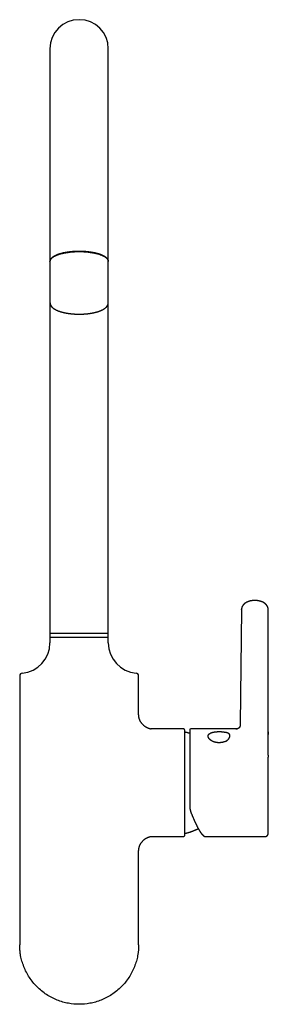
# Model space of a CAD drawing. Header units: millimetres. Extents: x 8 to 991, y 12 to 946.
# Tile 3 of 8: x 386 to 483, y 562 to 946. Entities that reach past the tile are written whole.
import ezdxf

# ---------------------------------------------------------------- set-up
doc = ezdxf.new("R2010")
doc.units = ezdxf.units.MM

msp = doc.modelspace()

# ---------------------------------------------------------------- linework, layer by layer
at = {"color": 7, "linetype": 'Continuous', "lineweight": 30}
for p, q in [((397.82, 934.73), (397.82, 866.24)), ((420.62, 866.24), (420.62, 934.73)), ((397.82, 866.24), (397.82, 851.7)), ((420.62, 851.7), (420.62, 866.24)), ((397.82, 851.78), (397.82, 835.73)), ((420.62, 835.73), (420.62, 851.78)), ((397.82, 835.73), (397.82, 830.64)), ((420.62, 830.64), (420.62, 835.73)), ((397.82, 830.64), (397.82, 705.03)), ((420.62, 705.03), (420.62, 830.64)), ((472.66, 715.78), (472.19, 671.19)), ((472.66, 715.78), (472.66, 715.81)), ((483.13, 671.19), (483.1, 715.76)), ((397.82, 706.48), (397.82, 702.83)), ((397.82, 705.03), (420.62, 705.03)), ((420.62, 702.83), (420.62, 706.48)), ((385.97, 690.01), (385.97, 584.97)), ((432.47, 675.23), (432.47, 690.01)), ((432.47, 675.23), (432.47, 675.22)), ((433.71, 671.38), (433.69, 671.4)), ((437.49, 669.27), (437.38, 669.28)), ((450.12, 669.22), (438.47, 669.22)), ((438.47, 669.22), (438.47, 669.22)), ((450.42, 668.92), (450.42, 627.52)), ((471.04, 669.22), (452.82, 669.22)), ((483.13, 667.72), (483.13, 667.07)), ((483.13, 658.97), (483.13, 658.26)), ((437.35, 627.17), (437.37, 627.17)), ((438.47, 627.22), (450.12, 627.22)), ((458.64, 627.23), (458.63, 627.23)), ((458.64, 627.22), (481.63, 627.22)), ((481.63, 627.23), (481.63, 627.23)), ((433.69, 625.05), (433.72, 625.09)), ((432.47, 621.22), (432.47, 621.23)), ((432.47, 584.97), (432.47, 621.22))]:
    msp.add_line(p, q, dxfattribs=at)
at = {"color": 7, "linetype": 'Continuous', "lineweight": 30, "flags": 128}
for points in [[(420.62, 851.78), (420.62, 851.88), (420.6, 851.98), (420.59, 852.08), (420.56, 852.18), (420.52, 852.29), (420.48, 852.39), (420.43, 852.49), (420.37, 852.59), (420.31, 852.69), (420.23, 852.79), (420.15, 852.88), (420.06, 852.98), (419.97, 853.08), (419.86, 853.17), (419.75, 853.27), (419.63, 853.36), (419.51, 853.45), (419.38, 853.55), (419.24, 853.64), (419.09, 853.73), (418.94, 853.81), (418.78, 853.9), (418.62, 853.98), (418.44, 854.07), (418.26, 854.15), (418.08, 854.23), (417.89, 854.31), (417.69, 854.39), (417.49, 854.46), (417.28, 854.53), (417.07, 854.6), (416.85, 854.67), (416.62, 854.74), (416.39, 854.81), (416.16, 854.87), (415.92, 854.93), (415.68, 854.99), (415.43, 855.05), (415.18, 855.1), (414.92, 855.15), (414.66, 855.2), (414.4, 855.25), (414.13, 855.3), (413.86, 855.34), (413.58, 855.38), (413.31, 855.42), (413.03, 855.45), (412.74, 855.48), (412.46, 855.51), (412.17, 855.54), (411.88, 855.57), (411.59, 855.59), (411.3, 855.61), (411, 855.63), (410.71, 855.64), (410.41, 855.65), (410.11, 855.66), (409.82, 855.67), (409.52, 855.67), (409.22, 855.68), (408.92, 855.67), (408.62, 855.67), (408.33, 855.66), (408.03, 855.65), (407.73, 855.64), (407.44, 855.63), (407.14, 855.61), (406.85, 855.59), (406.56, 855.57), (406.27, 855.54), (405.98, 855.51), (405.7, 855.48), (405.41, 855.45), (405.13, 855.42), (404.86, 855.38), (404.58, 855.34), (404.31, 855.3), (404.04, 855.25), (403.78, 855.2), (403.52, 855.15), (403.26, 855.1), (403.01, 855.05), (402.76, 854.99), (402.52, 854.93), (402.28, 854.87), (402.05, 854.81), (401.82, 854.74), (401.59, 854.67), (401.37, 854.6), (401.16, 854.53), (400.95, 854.46), (400.75, 854.39), (400.55, 854.31), (400.36, 854.23), (400.18, 854.15), (400, 854.07), (399.83, 853.98), (399.66, 853.9), (399.5, 853.81), (399.35, 853.73), (399.2, 853.64), (399.06, 853.55), (398.93, 853.45), (398.81, 853.36), (398.69, 853.27), (398.58, 853.17), (398.47, 853.08), (398.38, 852.98), (398.29, 852.88), (398.21, 852.79), (398.14, 852.69), (398.07, 852.59), (398.01, 852.49), (397.96, 852.39), (397.92, 852.29), (397.88, 852.18), (397.86, 852.08), (397.84, 851.98), (397.82, 851.88), (397.82, 851.78)], [(397.82, 851.7), (397.82, 851.8), (397.84, 851.9), (397.86, 852.01), (397.88, 852.11), (397.92, 852.21), (397.96, 852.31), (398.01, 852.41), (398.07, 852.51), (398.14, 852.61), (398.21, 852.71), (398.29, 852.81), (398.38, 852.9), (398.47, 853), (398.58, 853.1), (398.69, 853.19), (398.81, 853.29), (398.93, 853.38), (399.06, 853.47), (399.2, 853.56), (399.35, 853.65), (399.5, 853.74), (399.66, 853.82), (399.83, 853.91), (400, 853.99), (400.18, 854.07), (400.36, 854.15), (400.55, 854.23), (400.75, 854.31), (400.95, 854.38), (401.16, 854.46), (401.37, 854.53), (401.59, 854.6), (401.82, 854.66), (402.05, 854.73), (402.28, 854.79), (402.52, 854.85), (402.76, 854.91), (403.01, 854.97), (403.26, 855.02), (403.52, 855.08), (403.78, 855.13), (404.04, 855.17), (404.31, 855.22), (404.58, 855.26), (404.86, 855.3), (405.13, 855.34), (405.41, 855.38), (405.7, 855.41), (405.98, 855.44), (406.27, 855.47), (406.56, 855.49), (406.85, 855.51), (407.14, 855.53), (407.44, 855.55), (407.73, 855.57), (408.03, 855.58), (408.33, 855.59), (408.62, 855.59), (408.92, 855.6), (409.22, 855.6)], [(409.22, 855.6), (409.52, 855.6), (409.82, 855.59), (410.11, 855.59), (410.41, 855.58), (410.71, 855.57), (411, 855.55), (411.3, 855.53), (411.59, 855.51), (411.88, 855.49), (412.17, 855.47), (412.46, 855.44), (412.74, 855.41), (413.03, 855.38), (413.31, 855.34), (413.58, 855.3), (413.86, 855.26), (414.13, 855.22), (414.4, 855.17), (414.66, 855.13), (414.92, 855.08), (415.18, 855.02), (415.43, 854.97), (415.68, 854.91), (415.92, 854.85), (416.16, 854.79), (416.39, 854.73), (416.62, 854.66), (416.85, 854.6), (417.07, 854.53), (417.28, 854.46), (417.49, 854.38), (417.69, 854.31), (417.89, 854.23), (418.08, 854.15), (418.26, 854.07), (418.44, 853.99), (418.62, 853.91), (418.78, 853.82), (418.94, 853.74), (419.09, 853.65), (419.24, 853.56), (419.38, 853.47), (419.51, 853.38), (419.63, 853.29), (419.75, 853.19), (419.86, 853.1), (419.97, 853), (420.06, 852.9), (420.15, 852.81), (420.23, 852.71), (420.31, 852.61), (420.37, 852.51), (420.43, 852.41), (420.48, 852.31), (420.52, 852.21), (420.56, 852.11), (420.59, 852.01), (420.6, 851.9), (420.62, 851.8), (420.62, 851.7)]]:
    msp.add_lwpolyline(points, dxfattribs=at)
at = {"color": 7, "linetype": 'Continuous', "lineweight": 30}
for centre, radius, start, end in [((409.22, 934.73), 11.4, 0, 180), ((385.97, 702.83), 11.85, 274.4633, 360), ((432.47, 702.83), 11.85, 180, 265.5367), ((386.97, 690.01), 1, 94.4633, 180), ((431.47, 690.01), 1, 0, 85.5367), ((450.12, 668.92), 0.3, 0, 90), ((452.82, 668.83), 0.4, 90, 180), ((450.62, 667.77), 0.2, 77.8752, 174.177), ((450.12, 627.52), 0.3, 270, 0), ((450.62, 628.67), 0.2, 185.6045, 282.1248)]:
    msp.add_arc(centre, radius, start, end, dxfattribs=at)
for points, knots in [([(397.82, 835.73), (397.82, 835.7), (397.82, 835.65), (397.83, 835.56), (397.84, 835.46), (397.85, 835.36), (397.87, 835.26), (397.89, 835.17), (397.92, 835.07), (397.95, 834.97), (397.99, 834.88), (398.03, 834.78), (398.07, 834.69), (398.12, 834.59), (398.17, 834.5), (398.23, 834.41), (398.29, 834.31), (398.36, 834.22), (398.43, 834.13), (398.51, 834.04), (398.59, 833.95), (398.68, 833.86), (398.77, 833.77), (398.87, 833.68), (398.97, 833.6), (399.08, 833.51), (399.19, 833.43), (399.3, 833.34), (399.42, 833.26), (399.54, 833.18), (399.67, 833.11), (399.8, 833.03), (399.93, 832.96), (400.07, 832.88), (400.21, 832.81), (400.35, 832.74), (400.5, 832.67), (400.65, 832.61), (400.8, 832.54), (400.96, 832.48), (401.12, 832.42), (401.28, 832.36), (401.44, 832.3), (401.61, 832.24), (401.78, 832.19), (401.95, 832.13), (402.12, 832.08), (402.3, 832.03), (402.48, 831.98), (402.66, 831.93), (402.84, 831.88), (403.03, 831.84), (403.22, 831.79), (403.41, 831.75), (403.6, 831.71), (403.79, 831.67), (403.99, 831.63), (404.19, 831.6), (404.39, 831.56), (404.59, 831.53), (404.79, 831.5), (405, 831.46), (405.2, 831.44), (405.41, 831.41), (405.62, 831.38), (405.83, 831.36), (406.04, 831.33), (406.25, 831.31), (406.47, 831.29), (406.68, 831.27), (406.9, 831.26), (407.12, 831.24), (407.33, 831.23), (407.55, 831.21), (407.77, 831.2), (407.99, 831.19), (408.21, 831.19), (408.43, 831.18), (408.65, 831.17), (408.87, 831.17), (409.09, 831.17), (409.31, 831.17), (409.54, 831.17), (409.76, 831.17), (409.98, 831.18), (410.2, 831.18), (410.42, 831.19), (410.64, 831.2), (410.86, 831.21), (411.07, 831.22), (411.29, 831.24), (411.51, 831.25), (411.72, 831.27), (411.94, 831.29), (412.15, 831.31), (412.37, 831.33), (412.58, 831.35), (412.79, 831.38), (413, 831.4), (413.21, 831.43), (413.41, 831.46), (413.62, 831.49), (413.82, 831.52), (414.02, 831.56), (414.22, 831.59), (414.42, 831.63), (414.62, 831.67), (414.81, 831.7), (415, 831.75), (415.19, 831.79), (415.38, 831.83), (415.57, 831.88), (415.75, 831.92), (415.93, 831.97), (416.11, 832.02), (416.29, 832.07), (416.46, 832.12), (416.63, 832.18), (416.8, 832.23), (416.97, 832.29), (417.13, 832.35), (417.29, 832.41), (417.45, 832.47), (417.61, 832.53), (417.76, 832.6), (417.91, 832.66), (418.06, 832.73), (418.2, 832.8), (418.34, 832.87), (418.48, 832.94), (418.61, 833.01), (418.74, 833.09), (418.87, 833.17), (418.99, 833.25), (419.11, 833.33), (419.23, 833.41), (419.34, 833.5), (419.45, 833.58), (419.56, 833.67), (419.66, 833.76), (419.75, 833.85), (419.84, 833.94), (419.93, 834.04), (420.01, 834.13), (420.08, 834.22), (420.15, 834.32), (420.22, 834.42), (420.28, 834.51), (420.33, 834.61), (420.38, 834.71), (420.43, 834.81), (420.47, 834.91), (420.5, 835.01), (420.53, 835.1), (420.56, 835.2), (420.58, 835.3), (420.6, 835.4), (420.61, 835.5), (420.62, 835.6), (420.62, 835.68), (420.62, 835.72), (420.62, 835.73)], [0, 0, 0, 0, 0.0036795, 0.0088584, 0.0140403, 0.0192339, 0.024448, 0.0296914, 0.0349728, 0.0403009, 0.0456842, 0.0511312, 0.05665, 0.0622482, 0.0679328, 0.0737101, 0.0795849, 0.0855608, 0.0916395, 0.0978204, 0.104101, 0.1104762, 0.1169388, 0.1234796, 0.130088, 0.1367523, 0.1434611, 0.1502029, 0.1569674, 0.1637452, 0.1705286, 0.1773095, 0.184083, 0.1908456, 0.1975947, 0.2043287, 0.2110463, 0.2177471, 0.2244308, 0.2310974, 0.2377474, 0.2443811, 0.2509991, 0.2576021, 0.2641906, 0.2707655, 0.2773274, 0.2838769, 0.2904149, 0.2969418, 0.3034585, 0.3099653, 0.3164631, 0.3229522, 0.3294332, 0.3359067, 0.3423731, 0.3488328, 0.3552863, 0.361734, 0.3681763, 0.3746134, 0.3810459, 0.387474, 0.3938979, 0.4003181, 0.4067348, 0.4131483, 0.4195588, 0.4259667, 0.432372, 0.4387751, 0.4451762, 0.4515756, 0.4579733, 0.4643697, 0.470765, 0.4771592, 0.4835528, 0.4899457, 0.4963383, 0.5027306, 0.509123, 0.5155155, 0.5219084, 0.5283017, 0.5346957, 0.5410907, 0.5474867, 0.553884, 0.5602828, 0.5666833, 0.5730858, 0.5794904, 0.5858974, 0.5923069, 0.5987194, 0.6051349, 0.6115538, 0.6179764, 0.6244029, 0.6308337, 0.637269, 0.6437093, 0.6501548, 0.6566059, 0.663063, 0.6695266, 0.675997, 0.6824747, 0.6889603, 0.6954541, 0.7019568, 0.7084689, 0.7149911, 0.7215238, 0.7280679, 0.7346239, 0.7411926, 0.7477746, 0.7543708, 0.7609818, 0.7676083, 0.7742511, 0.7809108, 0.7875878, 0.7942826, 0.8009954, 0.8077261, 0.8144744, 0.8212392, 0.8280192, 0.834812, 0.8416144, 0.8484221, 0.8552275, 0.8620226, 0.8687983, 0.875544, 0.8822478, 0.8888974, 0.8954802, 0.9019843, 0.9083993, 0.9147167, 0.9209306, 0.9270377, 0.9330374, 0.9389313, 0.9447232, 0.9504188, 0.9560246, 0.9615483, 0.9669983, 0.9723832, 0.9777119, 0.9829934, 0.9882367, 0.9934507, 0.9986444, 1, 1, 1, 1]), ([(483.11, 715.76), (483.11, 715.78), (483.11, 715.82), (483.1, 715.86), (483.1, 715.9), (483.1, 715.92), (483.1, 715.95), (483.1, 716), (483.09, 716.08), (483.07, 716.19), (483.05, 716.29), (483.03, 716.4), (483, 716.52), (482.97, 716.62), (482.94, 716.71), (482.91, 716.79), (482.88, 716.87), (482.85, 716.94), (482.82, 717), (482.79, 717.06), (482.76, 717.11), (482.73, 717.16), (482.7, 717.21), (482.68, 717.26), (482.65, 717.3), (482.63, 717.34), (482.6, 717.37), (482.58, 717.41), (482.55, 717.45), (482.52, 717.49), (482.5, 717.52), (482.48, 717.55), (482.45, 717.58), (482.43, 717.61), (482.4, 717.65), (482.37, 717.68), (482.35, 717.71), (482.33, 717.73), (482.31, 717.76), (482.28, 717.79), (482.24, 717.83), (482.21, 717.86), (482.18, 717.9), (482.14, 717.93), (482.11, 717.96), (482.07, 718), (482.03, 718.04), (481.99, 718.07), (481.95, 718.1), (481.93, 718.12), (481.91, 718.14), (481.88, 718.16), (481.86, 718.18), (481.83, 718.2), (481.8, 718.22), (481.77, 718.25), (481.74, 718.27), (481.72, 718.29), (481.69, 718.31), (481.66, 718.33), (481.61, 718.37), (481.55, 718.4), (481.5, 718.44), (481.45, 718.47), (481.4, 718.5), (481.34, 718.54), (481.28, 718.57), (481.21, 718.61), (481.15, 718.64), (481.08, 718.68), (481.01, 718.71), (480.93, 718.75), (480.86, 718.79), (480.78, 718.82), (480.72, 718.84), (480.66, 718.87), (480.61, 718.89), (480.54, 718.91), (480.47, 718.94), (480.39, 718.97), (480.31, 719), (480.23, 719.02), (480.16, 719.04), (480.08, 719.07), (479.99, 719.09), (479.9, 719.12), (479.8, 719.14), (479.68, 719.17), (479.55, 719.2), (479.4, 719.23), (479.27, 719.25), (479.15, 719.27), (479.06, 719.29), (478.97, 719.3), (478.87, 719.31), (478.77, 719.33), (478.68, 719.33), (478.6, 719.34), (478.55, 719.35), (478.5, 719.35), (478.46, 719.35), (478.43, 719.36), (478.4, 719.36), (478.37, 719.36), (478.33, 719.36), (478.27, 719.36), (478.19, 719.37), (478.1, 719.37), (477.99, 719.37), (477.88, 719.37), (477.77, 719.37), (477.66, 719.37), (477.56, 719.37), (477.48, 719.36), (477.41, 719.36), (477.35, 719.36), (477.29, 719.35), (477.22, 719.35), (477.14, 719.34), (477.05, 719.33), (476.95, 719.32), (476.84, 719.31), (476.72, 719.29), (476.6, 719.27), (476.49, 719.25), (476.39, 719.24), (476.3, 719.22), (476.22, 719.2), (476.15, 719.19), (476.08, 719.17), (476.02, 719.16), (475.97, 719.15), (475.93, 719.14), (475.88, 719.12), (475.83, 719.11), (475.76, 719.09), (475.69, 719.07), (475.61, 719.05), (475.54, 719.03), (475.45, 719), (475.36, 718.97), (475.26, 718.93), (475.16, 718.89), (475.07, 718.86), (474.99, 718.82), (474.91, 718.79), (474.82, 718.75), (474.74, 718.71), (474.65, 718.67), (474.57, 718.62), (474.49, 718.58), (474.42, 718.54), (474.36, 718.5), (474.33, 718.48), (474.29, 718.46), (474.25, 718.43), (474.22, 718.41), (474.19, 718.4), (474.17, 718.38), (474.15, 718.36), (474.11, 718.34), (474.08, 718.31), (474.04, 718.29), (474.01, 718.27), (473.99, 718.25), (473.96, 718.23), (473.92, 718.2), (473.88, 718.16), (473.83, 718.12), (473.79, 718.09), (473.74, 718.05), (473.7, 718.01), (473.67, 717.98), (473.63, 717.94), (473.59, 717.9), (473.55, 717.86), (473.51, 717.82), (473.48, 717.79), (473.45, 717.76), (473.41, 717.71), (473.38, 717.67), (473.35, 717.64), (473.32, 717.6), (473.28, 717.56), (473.25, 717.51), (473.22, 717.47), (473.18, 717.42), (473.15, 717.37), (473.12, 717.32), (473.08, 717.26), (473.04, 717.2), (473.01, 717.14), (472.98, 717.09), (472.96, 717.04), (472.93, 716.98), (472.9, 716.92), (472.87, 716.85), (472.85, 716.79), (472.83, 716.74), (472.81, 716.67), (472.78, 716.6), (472.76, 716.51), (472.73, 716.43), (472.71, 716.34), (472.69, 716.24), (472.68, 716.14), (472.67, 716.06), (472.66, 716), (472.66, 715.97), (472.66, 715.95), (472.66, 715.91), (472.66, 715.86), (472.65, 715.82), (472.65, 715.8)], [0, 0, 0, 0, 0.00432, 0.007646, 0.009972, 0.011767, 0.013597, 0.015463, 0.023942, 0.031082, 0.038428, 0.047266, 0.056003, 0.064432, 0.070304, 0.076876, 0.083324, 0.088952, 0.094093, 0.099211, 0.102973, 0.107371, 0.111874, 0.115992, 0.11938, 0.12265, 0.126215, 0.12941, 0.133005, 0.13672, 0.139725, 0.142272, 0.144852, 0.148051, 0.151649, 0.154907, 0.157586, 0.159977, 0.162244, 0.165148, 0.170041, 0.173817, 0.176763, 0.179797, 0.184004, 0.188648, 0.19193, 0.196196, 0.199652, 0.202144, 0.204071, 0.206131, 0.208342, 0.211093, 0.213786, 0.216943, 0.219915, 0.222169, 0.223971, 0.226291, 0.232418, 0.237301, 0.241492, 0.245635, 0.249861, 0.255089, 0.260676, 0.26634, 0.27131, 0.276345, 0.282062, 0.288823, 0.295123, 0.300635, 0.305371, 0.309687, 0.313774, 0.318373, 0.324, 0.330348, 0.336399, 0.342075, 0.347378, 0.352343, 0.359529, 0.366089, 0.372569, 0.380825, 0.390085, 0.400336, 0.411363, 0.417418, 0.423663, 0.430098, 0.436723, 0.443536, 0.450175, 0.454501, 0.458248, 0.461416, 0.464008, 0.466024, 0.467491, 0.469254, 0.471715, 0.475798, 0.480982, 0.487267, 0.494436, 0.50124, 0.509528, 0.51679, 0.523025, 0.528278, 0.532876, 0.536881, 0.540584, 0.545034, 0.550246, 0.556223, 0.562968, 0.570485, 0.578569, 0.58646, 0.594085, 0.601445, 0.607041, 0.612471, 0.617737, 0.622756, 0.62697, 0.63, 0.63258, 0.635838, 0.639881, 0.644713, 0.650202, 0.655741, 0.661032, 0.666075, 0.67446, 0.68207, 0.68896, 0.695635, 0.702244, 0.708764, 0.714498, 0.722039, 0.728704, 0.735862, 0.742019, 0.7501, 0.753424, 0.756124, 0.759221, 0.762879, 0.765743, 0.76806, 0.769826, 0.771733, 0.775054, 0.778743, 0.781903, 0.784545, 0.78686, 0.788916, 0.792396, 0.797718, 0.801554, 0.805778, 0.810848, 0.814311, 0.817965, 0.821898, 0.826529, 0.830988, 0.834586, 0.837721, 0.841091, 0.845696, 0.84988, 0.853441, 0.8567, 0.860601, 0.865049, 0.869531, 0.873291, 0.87742, 0.88225, 0.888133, 0.893817, 0.898076, 0.9023, 0.906629, 0.911194, 0.91628, 0.921567, 0.926541, 0.930782, 0.934875, 0.941403, 0.948077, 0.954592, 0.96087, 0.967832, 0.975844, 0.983717, 0.985755, 0.987757, 0.989716, 0.991985, 0.995404, 1, 1, 1, 1]), ([(420.62, 706.47), (420.62, 706.47), (420.62, 706.47), (420.59, 706.47), (420.55, 706.47), (420.5, 706.47), (420.43, 706.47), (420.34, 706.47), (420.23, 706.47), (420.09, 706.47), (419.93, 706.47), (419.76, 706.47), (419.59, 706.47), (419.41, 706.47), (419.21, 706.47), (419, 706.47), (418.78, 706.47), (418.54, 706.47), (418.26, 706.47), (417.95, 706.47), (417.62, 706.47), (417.3, 706.47), (416.98, 706.47), (416.67, 706.47), (416.35, 706.47), (416.02, 706.47), (415.68, 706.47), (415.31, 706.47), (414.91, 706.47), (414.48, 706.47), (414.04, 706.47), (413.61, 706.47), (413.19, 706.47), (412.8, 706.47), (412.4, 706.47), (412, 706.47), (411.59, 706.47), (411.16, 706.47), (410.69, 706.47), (410.2, 706.47), (409.71, 706.47), (409.25, 706.47), (408.8, 706.47), (408.39, 706.47), (407.97, 706.47), (407.55, 706.47), (407.14, 706.47), (406.71, 706.47), (406.25, 706.47), (405.78, 706.47), (405.32, 706.47), (404.88, 706.47), (404.47, 706.47), (404.1, 706.47), (403.73, 706.47), (403.36, 706.47), (403.01, 706.47), (402.64, 706.47), (402.27, 706.47), (401.88, 706.47), (401.51, 706.47), (401.17, 706.47), (400.87, 706.47), (400.59, 706.47), (400.32, 706.47), (400.07, 706.47), (399.82, 706.47), (399.58, 706.47), (399.34, 706.47), (399.1, 706.47), (398.88, 706.47), (398.69, 706.47), (398.53, 706.47), (398.39, 706.47), (398.27, 706.47), (398.16, 706.47), (398.07, 706.47), (397.98, 706.47), (397.91, 706.47), (397.86, 706.47), (397.83, 706.47), (397.82, 706.47), (397.82, 706.47)], [0, 0, 0, 0, 0.011667, 0.023334, 0.035, 0.046667, 0.058334, 0.070001, 0.083751, 0.0975, 0.11125, 0.125, 0.136667, 0.148334, 0.16, 0.171667, 0.183334, 0.195001, 0.208751, 0.2225, 0.23625, 0.25, 0.261667, 0.273334, 0.285, 0.296667, 0.308334, 0.320001, 0.333751, 0.3475, 0.36125, 0.375, 0.386667, 0.398334, 0.41, 0.421667, 0.433334, 0.445001, 0.458751, 0.4725, 0.48625, 0.5, 0.511667, 0.523334, 0.535, 0.546667, 0.558334, 0.570001, 0.583751, 0.5975, 0.61125, 0.625, 0.636667, 0.648334, 0.66, 0.671667, 0.683334, 0.695001, 0.708751, 0.7225, 0.73625, 0.75, 0.761667, 0.773334, 0.785, 0.796667, 0.808334, 0.820001, 0.833751, 0.8475, 0.86125, 0.875, 0.886667, 0.898334, 0.91, 0.921667, 0.933334, 0.945001, 0.958751, 0.9725, 0.98625, 1, 1, 1, 1]), ([(433.71, 671.38), (433.67, 671.42), (433.58, 671.53), (433.45, 671.72), (433.3, 671.95), (433.17, 672.17), (433.05, 672.4), (432.94, 672.64), (432.84, 672.87), (432.75, 673.11), (432.68, 673.36), (432.61, 673.62), (432.56, 673.87), (432.52, 674.12), (432.5, 674.36), (432.48, 674.59), (432.47, 674.81), (432.47, 675.02), (432.47, 675.16), (432.47, 675.23)], [0, 0, 0, 0, 0.0392228, 0.1042627, 0.1687551, 0.2325746, 0.2956026, 0.3577279, 0.4188474, 0.4788649, 0.5446649, 0.6088537, 0.6713193, 0.7319518, 0.7906389, 0.8462702, 0.8997915, 0.9510769, 1, 1, 1, 1]), ([(433.71, 671.38), (433.73, 671.35), (433.82, 671.24), (433.98, 671.06), (434.18, 670.85), (434.4, 670.65), (434.62, 670.46), (434.86, 670.28), (435.1, 670.11), (435.35, 669.96), (435.61, 669.82), (435.86, 669.7), (436.11, 669.6), (436.37, 669.51), (436.62, 669.43), (436.87, 669.37), (437.12, 669.32), (437.29, 669.29), (437.38, 669.28), (437.38, 669.28)], [0, 0, 0, 0, 0.028906, 0.096711, 0.164651, 0.232555, 0.300251, 0.368792, 0.436774, 0.504031, 0.570411, 0.635767, 0.698832, 0.760665, 0.821157, 0.880209, 0.93888, 0.995851, 1, 1, 1, 1]), ([(438.47, 669.22), (438.4, 669.22), (438.26, 669.22), (438.05, 669.23), (437.82, 669.24), (437.6, 669.25), (437.45, 669.27), (437.38, 669.28)], [0, 0, 0, 0, 0.188557, 0.386372, 0.592938, 0.807755, 1, 1, 1, 1]), ([(472.19, 671.22), (472.19, 671.19), (472.19, 671.14), (472.19, 671.07), (472.19, 671.01), (472.18, 670.96), (472.18, 670.93), (472.18, 670.9), (472.18, 670.89), (472.18, 670.87), (472.18, 670.84), (472.17, 670.8), (472.17, 670.76), (472.17, 670.71), (472.16, 670.67), (472.15, 670.63), (472.15, 670.58), (472.14, 670.54), (472.13, 670.51), (472.13, 670.48), (472.12, 670.46), (472.12, 670.44), (472.11, 670.42), (472.11, 670.4), (472.1, 670.37), (472.09, 670.34), (472.09, 670.31), (472.08, 670.29), (472.07, 670.27), (472.06, 670.25), (472.06, 670.23), (472.05, 670.21), (472.04, 670.19), (472.04, 670.17), (472.03, 670.15), (472.02, 670.12), (472.01, 670.1), (471.99, 670.07), (471.98, 670.05), (471.97, 670.03), (471.96, 670.01), (471.96, 670), (471.95, 669.98), (471.94, 669.97), (471.93, 669.95), (471.92, 669.93), (471.9, 669.91), (471.89, 669.88), (471.88, 669.86), (471.87, 669.85), (471.86, 669.84), (471.85, 669.83), (471.84, 669.81), (471.83, 669.8), (471.83, 669.8), (471.82, 669.79), (471.81, 669.78), (471.79, 669.75), (471.77, 669.73), (471.75, 669.7), (471.73, 669.68), (471.7, 669.65), (471.67, 669.62), (471.64, 669.59), (471.6, 669.56), (471.57, 669.53), (471.53, 669.5), (471.5, 669.47), (471.47, 669.46), (471.46, 669.45), (471.45, 669.44), (471.43, 669.43), (471.42, 669.42), (471.41, 669.41), (471.4, 669.4), (471.39, 669.4), (471.38, 669.39), (471.37, 669.39), (471.36, 669.38), (471.35, 669.37), (471.34, 669.37), (471.33, 669.36), (471.32, 669.36), (471.31, 669.35), (471.3, 669.34), (471.28, 669.34), (471.27, 669.33), (471.26, 669.32), (471.24, 669.32), (471.23, 669.31), (471.22, 669.3), (471.21, 669.3), (471.2, 669.29), (471.19, 669.29), (471.18, 669.28), (471.17, 669.28), (471.16, 669.28), (471.16, 669.27), (471.15, 669.27), (471.14, 669.26), (471.13, 669.26), (471.11, 669.25), (471.1, 669.25), (471.09, 669.24), (471.09, 669.24), (471.08, 669.24), (471.07, 669.24), (471.06, 669.23), (471.05, 669.23), (471.04, 669.22), (471.04, 669.22), (471.03, 669.22), (471.02, 669.22), (471.01, 669.21), (471.01, 669.21), (471, 669.21), (471, 669.21), (471, 669.21), (471, 669.21), (471, 669.21), (471, 669.21), (471, 669.21), (471, 669.21), (471, 669.21), (471, 669.21), (471, 669.21), (471.01, 669.21), (471, 669.21), (471, 669.21), (471.01, 669.21), (471.01, 669.21), (471, 669.21), (470.98, 669.2), (470.96, 669.2), (470.95, 669.19), (470.93, 669.19), (470.91, 669.18), (470.89, 669.18), (470.87, 669.17), (470.85, 669.17), (470.83, 669.17), (470.82, 669.16), (470.8, 669.16), (470.78, 669.15), (470.76, 669.15), (470.75, 669.15), (470.74, 669.14), (470.72, 669.14), (470.7, 669.14), (470.69, 669.13), (470.68, 669.13), (470.66, 669.13), (470.65, 669.12), (470.64, 669.12), (470.62, 669.12), (470.61, 669.12), (470.6, 669.12), (470.58, 669.11), (470.57, 669.11), (470.56, 669.11), (470.55, 669.11), (470.54, 669.11), (470.53, 669.1), (470.52, 669.1), (470.51, 669.1), (470.51, 669.1), (470.5, 669.1), (470.5, 669.1), (470.5, 669.1), (470.5, 669.1), (470.5, 669.1)], [0, 0, 0, 0, 0.010661, 0.020042, 0.027969, 0.034309, 0.03897, 0.041933, 0.044757, 0.048072, 0.051888, 0.061156, 0.068814, 0.078168, 0.086707, 0.096485, 0.107814, 0.116113, 0.124004, 0.129469, 0.135948, 0.141969, 0.1466, 0.150884, 0.156284, 0.16592, 0.174698, 0.181883, 0.186339, 0.191961, 0.198506, 0.204858, 0.210797, 0.215704, 0.222615, 0.230794, 0.240002, 0.249328, 0.257519, 0.265997, 0.271501, 0.277191, 0.282799, 0.287315, 0.295601, 0.305691, 0.315115, 0.324923, 0.333606, 0.338367, 0.343367, 0.348957, 0.355141, 0.35926, 0.362301, 0.364789, 0.36823, 0.382826, 0.394973, 0.409716, 0.420979, 0.435394, 0.454264, 0.471786, 0.489687, 0.508802, 0.527997, 0.54814, 0.555024, 0.561152, 0.566928, 0.57281, 0.577354, 0.582719, 0.588066, 0.592142, 0.594982, 0.598439, 0.603019, 0.608016, 0.611934, 0.614922, 0.618667, 0.623548, 0.628349, 0.632445, 0.636366, 0.642421, 0.649499, 0.655257, 0.659885, 0.66424, 0.667145, 0.670432, 0.674259, 0.678267, 0.681627, 0.684311, 0.687113, 0.691036, 0.697468, 0.703352, 0.708033, 0.711829, 0.715111, 0.718014, 0.721948, 0.727255, 0.731797, 0.735307, 0.738235, 0.74171, 0.745773, 0.750395, 0.755412, 0.760428, 0.764471, 0.768365, 0.772317, 0.776711, 0.781648, 0.788304, 0.795029, 0.801186, 0.806188, 0.813882, 0.821893, 0.825545, 0.829542, 0.833164, 0.836396, 0.839235, 0.842532, 0.846348, 0.850641, 0.854522, 0.858488, 0.862741, 0.867985, 0.872385, 0.876302, 0.879699, 0.883988, 0.889012, 0.893168, 0.896588, 0.899637, 0.903595, 0.908499, 0.912497, 0.915507, 0.918499, 0.922145, 0.926947, 0.931441, 0.93467, 0.93863, 0.943362, 0.948993, 0.953408, 0.957148, 0.961467, 0.967088, 0.972243, 0.97616, 0.980125, 0.985477, 0.991196, 0.996067, 1, 1, 1, 1]), ([(483.13, 666.42), (483.13, 666.42), (483.13, 666.41), (483.13, 666.42), (483.13, 666.42), (483.13, 666.43), (483.13, 666.44), (483.13, 666.46), (483.13, 666.48), (483.13, 666.51), (483.13, 666.55), (483.12, 666.59), (483.12, 666.63), (483.12, 666.67), (483.12, 666.71), (483.12, 666.75), (483.12, 666.8), (483.12, 666.85), (483.12, 666.89), (483.12, 666.94), (483.12, 667), (483.12, 667.06), (483.12, 667.11), (483.11, 667.16), (483.11, 667.21), (483.11, 667.25), (483.11, 667.3), (483.11, 667.35), (483.11, 667.41), (483.11, 667.48), (483.11, 667.55), (483.11, 667.61), (483.11, 667.68), (483.11, 667.74), (483.11, 667.81), (483.11, 667.87), (483.11, 667.94), (483.11, 668.01), (483.11, 668.07), (483.11, 668.13), (483.11, 668.19), (483.11, 668.23), (483.11, 668.26), (483.11, 668.28), (483.11, 668.3), (483.11, 668.32), (483.11, 668.34), (483.11, 668.36), (483.11, 668.39), (483.11, 668.43), (483.11, 668.48), (483.11, 668.56), (483.11, 668.65), (483.11, 668.76), (483.11, 668.89), (483.11, 669.02), (483.11, 669.15), (483.11, 669.28), (483.11, 669.4), (483.12, 669.53), (483.12, 669.64), (483.12, 669.74), (483.12, 669.84), (483.12, 669.93), (483.12, 670.01), (483.12, 670.09), (483.12, 670.17), (483.12, 670.26), (483.12, 670.37), (483.12, 670.49), (483.13, 670.63), (483.13, 670.77), (483.13, 670.91), (483.13, 671.05), (483.13, 671.14), (483.13, 671.19)], [0, 0, 0, 0, 0.00061, 0.014857, 0.029166, 0.043073, 0.056571, 0.069432, 0.081235, 0.092227, 0.105281, 0.118207, 0.130027, 0.140532, 0.152008, 0.165863, 0.179834, 0.191852, 0.203189, 0.216759, 0.231027, 0.245091, 0.258749, 0.270044, 0.279883, 0.289511, 0.29982, 0.311531, 0.324681, 0.339355, 0.352403, 0.365916, 0.380097, 0.392065, 0.403521, 0.41619, 0.430116, 0.442719, 0.453362, 0.46492, 0.478635, 0.485466, 0.490628, 0.49411, 0.496951, 0.500045, 0.503393, 0.506997, 0.510859, 0.519791, 0.529871, 0.541177, 0.558585, 0.578659, 0.601453, 0.627016, 0.647374, 0.669235, 0.691869, 0.713112, 0.732795, 0.750892, 0.767373, 0.783614, 0.797868, 0.810426, 0.823598, 0.837872, 0.857679, 0.879282, 0.902681, 0.927146, 0.951532, 0.975819, 1, 1, 1, 1]), ([(452.42, 667.51), (452.33, 667.54), (452.14, 667.6), (451.84, 667.68), (451.54, 667.76), (451.25, 667.84), (450.96, 667.9), (450.77, 667.95), (450.67, 667.97), (450.66, 667.97)], [0, 0, 0, 0, 0.159403, 0.33044, 0.502089, 0.67443, 0.829338, 0.9842, 1, 1, 1, 1]), ([(452.42, 668.82), (452.42, 668.82), (452.42, 668.82), (452.42, 668.81), (452.42, 668.78), (452.42, 668.75), (452.42, 668.72), (452.42, 668.69), (452.42, 668.66), (452.42, 668.63), (452.42, 668.59), (452.42, 668.53), (452.42, 668.45), (452.42, 668.32), (452.42, 668.18), (452.42, 668.05), (452.42, 667.92), (452.42, 667.81), (452.42, 667.69), (452.42, 667.56), (452.42, 667.42), (452.42, 667.24), (452.42, 667.03), (452.42, 666.81), (452.42, 666.57), (452.42, 666.33), (452.42, 666.06), (452.42, 665.78), (452.42, 665.47), (452.42, 665.16), (452.42, 664.87), (452.42, 664.62), (452.42, 664.4), (452.42, 664.17), (452.42, 663.94), (452.42, 663.64), (452.42, 663.28), (452.42, 662.85), (452.42, 662.49), (452.42, 662.22), (452.42, 662.04), (452.42, 661.86), (452.42, 661.67), (452.42, 661.48), (452.42, 661.22), (452.42, 660.86), (452.42, 660.42), (452.42, 659.97), (452.42, 659.51), (452.42, 659.05), (452.42, 658.57), (452.42, 658.09), (452.42, 657.59), (452.42, 657.07), (452.42, 656.53), (452.42, 655.99), (452.42, 655.44), (452.42, 654.88), (452.42, 654.31), (452.42, 653.71), (452.42, 653.1), (452.42, 652.49), (452.42, 651.91), (452.42, 651.38), (452.42, 650.89), (452.42, 650.4), (452.42, 649.91), (452.42, 649.43), (452.42, 648.94), (452.42, 648.45), (452.42, 648.05), (452.42, 647.71), (452.42, 647.46), (452.42, 647.21), (452.42, 646.95), (452.42, 646.7), (452.42, 646.33), (452.42, 645.85), (452.42, 645.26), (452.42, 644.67), (452.42, 644.15), (452.42, 643.72), (452.42, 643.35), (452.42, 642.99), (452.42, 642.63), (452.42, 642.23), (452.42, 641.78), (452.42, 641.28), (452.42, 640.78), (452.42, 640.29), (452.42, 639.81), (452.42, 639.49), (452.42, 639.33)], [0, 0, 0, 0, 0.009238, 0.020931, 0.032617, 0.044304, 0.050427, 0.056554, 0.062685, 0.06882, 0.07496, 0.081108, 0.095486, 0.109838, 0.124178, 0.138516, 0.147534, 0.15656, 0.165595, 0.174541, 0.183113, 0.195854, 0.208581, 0.221305, 0.234034, 0.246775, 0.259538, 0.273175, 0.286791, 0.300395, 0.313999, 0.322555, 0.331117, 0.339687, 0.348369, 0.357408, 0.372449, 0.387472, 0.402493, 0.408397, 0.414303, 0.420212, 0.426125, 0.432044, 0.437968, 0.45129, 0.464588, 0.477871, 0.49115, 0.504435, 0.517734, 0.531057, 0.544602, 0.558801, 0.572983, 0.587159, 0.601341, 0.61554, 0.629768, 0.644972, 0.660146, 0.675304, 0.690461, 0.702378, 0.71431, 0.726263, 0.737994, 0.7497, 0.761393, 0.773079, 0.784766, 0.79089, 0.797016, 0.803147, 0.809282, 0.815423, 0.82157, 0.835948, 0.850301, 0.86464, 0.878979, 0.887996, 0.897022, 0.906057, 0.915003, 0.923577, 0.936318, 0.949047, 0.961771, 0.974498, 0.987239, 1, 1, 1, 1]), ([(459.62, 666.41), (459.62, 666.45), (459.62, 666.53), (459.64, 666.64), (459.68, 666.76), (459.72, 666.86), (459.78, 666.97), (459.85, 667.07), (459.93, 667.17), (460.02, 667.26), (460.13, 667.35), (460.24, 667.43), (460.37, 667.51), (460.51, 667.59), (460.66, 667.66), (460.81, 667.73), (460.98, 667.79), (461.16, 667.85), (461.34, 667.9), (461.53, 667.95), (461.73, 667.99), (461.94, 668.03), (462.15, 668.06), (462.37, 668.1), (462.59, 668.12), (462.82, 668.14), (463.05, 668.16), (463.28, 668.17), (463.51, 668.18), (463.75, 668.19), (463.99, 668.19), (464.22, 668.19), (464.46, 668.18), (464.69, 668.17), (464.92, 668.15), (465.15, 668.13), (465.38, 668.11), (465.6, 668.08), (465.82, 668.05), (466.02, 668.01), (466.23, 667.97), (466.36, 667.93), (466.42, 667.92)], [0, 0, 0, 0, 0.0249761, 0.0498916, 0.0748197, 0.0998335, 0.1250055, 0.1499177, 0.1747937, 0.1997068, 0.2247299, 0.2499351, 0.2749723, 0.2999064, 0.3248104, 0.3497575, 0.3748205, 0.4000362, 0.4250558, 0.4499535, 0.4748047, 0.4996852, 0.5249691, 0.5500246, 0.5749289, 0.5997607, 0.6245992, 0.64968, 0.6746403, 0.6995606, 0.7245212, 0.7496024, 0.7744638, 0.7993093, 0.8242199, 0.8492758, 0.8745562, 0.8996045, 0.9245947, 0.9496053, 0.9747146, 1, 1, 1, 1]), ([(466.42, 664.39), (466.36, 664.36), (466.23, 664.3), (466.03, 664.22), (465.82, 664.15), (465.6, 664.08), (465.38, 664.02), (465.16, 663.97), (464.93, 663.93), (464.7, 663.9), (464.47, 663.87), (464.23, 663.85), (463.99, 663.85), (463.76, 663.85), (463.52, 663.86), (463.29, 663.88), (463.05, 663.91), (462.82, 663.94), (462.59, 663.99), (462.37, 664.04), (462.15, 664.1), (461.94, 664.17), (461.73, 664.25), (461.54, 664.33), (461.34, 664.42), (461.16, 664.52), (460.98, 664.62), (460.82, 664.72), (460.66, 664.83), (460.51, 664.94), (460.37, 665.06), (460.25, 665.18), (460.13, 665.3), (460.02, 665.42), (459.93, 665.54), (459.85, 665.67), (459.78, 665.8), (459.72, 665.92), (459.68, 666.05), (459.64, 666.17), (459.62, 666.29), (459.62, 666.37), (459.62, 666.41)], [0, 0, 0, 0, 0.025076, 0.050039, 0.074964, 0.099928, 0.125007, 0.14997, 0.174859, 0.199758, 0.224745, 0.2499, 0.274884, 0.299781, 0.324671, 0.349636, 0.374757, 0.399822, 0.424766, 0.449667, 0.474605, 0.499658, 0.524784, 0.549769, 0.574686, 0.599612, 0.624621, 0.6497, 0.67467, 0.699604, 0.724574, 0.749652, 0.774595, 0.799487, 0.824402, 0.849411, 0.874587, 0.899724, 0.924759, 0.949766, 0.974822, 1, 1, 1, 1]), ([(468.17, 666.59), (468.17, 666.63), (468.16, 666.71), (468.14, 666.83), (468.1, 666.94), (468.05, 667.05), (467.99, 667.14), (467.91, 667.24), (467.82, 667.32), (467.72, 667.39), (467.62, 667.46), (467.51, 667.52), (467.4, 667.58), (467.29, 667.63), (467.17, 667.68), (467.06, 667.72), (466.96, 667.76), (466.85, 667.79), (466.74, 667.83), (466.64, 667.86), (466.53, 667.89), (466.46, 667.91), (466.42, 667.92)], [0, 0, 0, 0, 0.061992, 0.123966, 0.186287, 0.249295, 0.312531, 0.375316, 0.437856, 0.500305, 0.551746, 0.602539, 0.652699, 0.702216, 0.751064, 0.789781, 0.827461, 0.864098, 0.899682, 0.934202, 0.967647, 1, 1, 1, 1]), ([(466.42, 664.39), (466.47, 664.41), (466.58, 664.46), (466.73, 664.54), (466.88, 664.64), (467.02, 664.74), (467.15, 664.83), (467.26, 664.92), (467.34, 665), (467.42, 665.08), (467.5, 665.16), (467.58, 665.25), (467.65, 665.33), (467.72, 665.43), (467.8, 665.54), (467.88, 665.66), (467.94, 665.79), (468, 665.91), (468.06, 666.04), (468.1, 666.18), (468.14, 666.32), (468.16, 666.46), (468.17, 666.55), (468.17, 666.59)], [0, 0, 0, 0, 0.04596, 0.094018, 0.144094, 0.196144, 0.250156, 0.28484, 0.319883, 0.355273, 0.390997, 0.427048, 0.463427, 0.500141, 0.550031, 0.599875, 0.649752, 0.699758, 0.750016, 0.812858, 0.875245, 0.937507, 1, 1, 1, 1]), ([(483.11, 668.1), (483.11, 668.09), (483.12, 668.04), (483.12, 667.96), (483.13, 667.84), (483.13, 667.76), (483.13, 667.72)], [0, 0, 0, 0, 0.0510462, 0.3683591, 0.6847675, 1, 1, 1, 1]), ([(483.13, 658.96), (483.13, 659), (483.13, 659.07), (483.13, 659.16), (483.13, 659.25), (483.13, 659.31), (483.13, 659.36), (483.13, 659.4), (483.13, 659.43), (483.13, 659.46), (483.13, 659.49), (483.13, 659.54), (483.13, 659.59), (483.13, 659.64), (483.13, 659.68), (483.13, 659.72), (483.13, 659.77), (483.13, 659.83), (483.13, 659.89), (483.13, 659.95), (483.13, 660), (483.13, 660.06), (483.13, 660.12), (483.13, 660.19), (483.13, 660.26), (483.13, 660.34), (483.13, 660.5), (483.13, 660.66), (483.13, 660.83), (483.13, 660.93), (483.13, 661.02), (483.13, 661.1), (483.13, 661.17), (483.13, 661.22), (483.13, 661.28), (483.13, 661.34), (483.13, 661.41), (483.13, 661.49), (483.13, 661.57), (483.13, 661.65), (483.13, 661.71), (483.13, 661.78), (483.13, 661.85), (483.14, 661.94), (483.14, 662.03), (483.14, 662.11), (483.14, 662.19), (483.14, 662.26), (483.14, 662.33), (483.14, 662.4), (483.14, 662.48), (483.14, 662.56), (483.14, 662.64), (483.14, 662.72), (483.14, 662.79), (483.14, 662.85), (483.14, 662.91), (483.14, 662.95), (483.14, 662.99), (483.14, 663.03), (483.14, 663.07), (483.14, 663.12), (483.14, 663.16), (483.14, 663.21), (483.14, 663.25), (483.14, 663.29), (483.14, 663.32), (483.15, 663.35), (483.15, 663.38), (483.15, 663.41), (483.15, 663.45), (483.15, 663.49), (483.15, 663.53), (483.15, 663.57), (483.15, 663.6), (483.15, 663.63), (483.15, 663.66), (483.15, 663.69), (483.15, 663.73), (483.15, 663.76), (483.15, 663.79), (483.15, 663.82), (483.15, 663.85), (483.15, 663.89), (483.15, 663.93), (483.15, 663.98), (483.15, 664.03), (483.15, 664.08), (483.15, 664.13), (483.15, 664.16), (483.15, 664.19), (483.15, 664.21), (483.15, 664.25), (483.15, 664.28), (483.15, 664.32), (483.15, 664.35), (483.15, 664.37), (483.15, 664.4), (483.15, 664.43), (483.15, 664.46), (483.15, 664.5), (483.15, 664.53), (483.15, 664.56), (483.15, 664.58), (483.15, 664.61), (483.15, 664.64), (483.15, 664.68), (483.15, 664.72), (483.15, 664.76), (483.15, 664.79), (483.15, 664.82), (483.15, 664.86), (483.15, 664.9), (483.15, 664.94), (483.15, 664.98), (483.15, 665.02), (483.15, 665.06), (483.15, 665.1), (483.15, 665.15), (483.15, 665.2), (483.15, 665.24), (483.15, 665.28), (483.15, 665.33), (483.15, 665.39), (483.15, 665.46), (483.15, 665.54), (483.14, 665.61), (483.14, 665.69), (483.14, 665.75), (483.14, 665.81), (483.14, 665.85), (483.14, 665.89), (483.14, 665.92), (483.14, 665.94), (483.14, 665.96), (483.14, 665.98), (483.14, 666), (483.14, 666.01), (483.14, 666.03), (483.14, 666.04), (483.14, 666.06), (483.14, 666.08), (483.14, 666.1), (483.14, 666.12), (483.14, 666.14), (483.14, 666.15), (483.14, 666.17), (483.14, 666.19), (483.14, 666.21), (483.14, 666.23), (483.13, 666.24), (483.13, 666.26), (483.13, 666.28), (483.13, 666.3), (483.13, 666.32), (483.13, 666.33), (483.13, 666.35), (483.13, 666.36), (483.13, 666.38), (483.13, 666.39), (483.13, 666.41), (483.13, 666.43), (483.13, 666.44), (483.13, 666.46), (483.13, 666.47), (483.13, 666.48), (483.13, 666.49), (483.13, 666.51), (483.13, 666.53), (483.13, 666.55), (483.13, 666.58), (483.13, 666.61), (483.13, 666.63), (483.13, 666.65), (483.13, 666.68), (483.13, 666.7), (483.13, 666.73), (483.13, 666.75), (483.13, 666.76), (483.13, 666.79), (483.13, 666.81), (483.13, 666.83), (483.13, 666.85), (483.13, 666.86), (483.13, 666.88), (483.13, 666.89), (483.13, 666.89), (483.13, 666.9), (483.13, 666.92), (483.13, 666.93), (483.13, 666.94), (483.13, 666.96), (483.13, 666.97), (483.13, 666.98), (483.13, 666.99), (483.13, 667), (483.13, 667.01), (483.13, 667.02), (483.13, 667.03), (483.13, 667.04), (483.13, 667.06), (483.13, 667.06), (483.13, 667.07)], [0, 0, 0, 0, 0.008447, 0.015874, 0.0223, 0.027739, 0.03133, 0.034327, 0.036737, 0.038717, 0.042022, 0.046019, 0.050408, 0.054381, 0.057907, 0.061956, 0.065715, 0.070544, 0.076398, 0.081698, 0.086292, 0.090251, 0.095853, 0.1022, 0.108788, 0.115586, 0.122445, 0.149992, 0.158906, 0.167441, 0.175261, 0.183076, 0.187984, 0.192817, 0.197545, 0.202513, 0.208289, 0.216144, 0.223702, 0.229994, 0.235603, 0.241142, 0.247602, 0.255097, 0.263271, 0.27097, 0.277681, 0.28366, 0.2896, 0.296125, 0.303087, 0.310436, 0.317382, 0.324224, 0.331369, 0.335893, 0.340273, 0.344342, 0.348113, 0.351656, 0.355035, 0.358937, 0.363551, 0.36734, 0.370932, 0.374331, 0.377496, 0.380346, 0.382881, 0.385517, 0.388784, 0.392465, 0.39644, 0.399877, 0.402723, 0.405063, 0.407783, 0.410914, 0.414513, 0.417798, 0.420569, 0.422832, 0.425973, 0.429374, 0.433034, 0.437279, 0.442333, 0.448124, 0.451619, 0.4544, 0.456601, 0.459159, 0.462257, 0.465803, 0.469142, 0.471909, 0.474109, 0.476259, 0.479004, 0.482342, 0.485938, 0.488925, 0.491264, 0.493176, 0.495656, 0.498753, 0.502456, 0.506192, 0.509557, 0.512557, 0.515221, 0.518505, 0.522468, 0.526876, 0.530795, 0.53413, 0.537685, 0.541629, 0.546233, 0.55103, 0.555118, 0.55852, 0.561976, 0.568993, 0.576632, 0.584781, 0.59383, 0.603089, 0.611433, 0.618875, 0.625079, 0.630766, 0.636002, 0.63946, 0.643469, 0.647312, 0.650463, 0.65291, 0.656033, 0.65985, 0.664266, 0.668447, 0.673291, 0.677405, 0.681093, 0.685135, 0.689684, 0.694602, 0.698986, 0.70267, 0.705913, 0.709715, 0.714664, 0.719983, 0.724826, 0.729166, 0.733249, 0.736869, 0.740424, 0.744477, 0.749324, 0.754977, 0.759366, 0.763223, 0.766537, 0.7693, 0.771797, 0.778028, 0.785193, 0.792751, 0.8004, 0.809448, 0.817967, 0.825922, 0.833352, 0.840512, 0.848301, 0.854735, 0.861577, 0.868808, 0.876437, 0.883998, 0.890661, 0.896543, 0.901629, 0.905983, 0.909348, 0.912937, 0.916755, 0.920806, 0.925094, 0.929723, 0.933251, 0.937533, 0.94258, 0.948398, 0.954997, 0.962385, 0.970571, 0.979562, 0.989369, 1, 1, 1, 1]), ([(483.13, 628.73), (483.13, 628.73), (483.13, 628.73), (483.13, 628.75), (483.13, 628.78), (483.13, 628.83), (483.13, 628.9), (483.13, 628.99), (483.13, 629.1), (483.13, 629.22), (483.13, 629.37), (483.13, 629.53), (483.13, 629.71), (483.13, 629.89), (483.13, 630.09), (483.13, 630.31), (483.13, 630.54), (483.13, 630.79), (483.13, 631.07), (483.13, 631.36), (483.13, 631.67), (483.13, 631.99), (483.13, 632.33), (483.13, 632.68), (483.13, 633.03), (483.13, 633.39), (483.13, 633.77), (483.13, 634.15), (483.13, 634.56), (483.13, 634.98), (483.13, 635.43), (483.13, 635.89), (483.13, 636.36), (483.13, 636.84), (483.13, 637.32), (483.13, 637.81), (483.13, 638.29), (483.13, 638.78), (483.13, 639.28), (483.13, 639.79), (483.13, 640.33), (483.13, 640.88), (483.13, 641.44), (483.13, 642), (483.13, 642.57), (483.13, 643.14), (483.13, 643.7), (483.13, 644.25), (483.13, 644.81), (483.13, 645.36), (483.13, 645.93), (483.13, 646.52), (483.13, 647.11), (483.13, 647.71), (483.13, 648.31), (483.13, 648.91), (483.13, 649.5), (483.13, 650.08), (483.13, 650.64), (483.13, 651.2), (483.13, 651.76), (483.13, 652.32), (483.13, 652.89), (483.13, 653.47), (483.13, 654.05), (483.13, 654.62), (483.13, 655.18), (483.13, 655.73), (483.13, 656.26), (483.13, 656.77), (483.13, 657.27), (483.13, 657.77), (483.13, 658.09), (483.13, 658.26)], [0, 0, 0, 0, 0.009177, 0.022892, 0.036605, 0.050327, 0.064071, 0.078682, 0.093254, 0.1078, 0.122334, 0.136871, 0.151426, 0.165139, 0.178848, 0.192563, 0.206297, 0.220059, 0.234667, 0.249236, 0.263782, 0.278317, 0.292856, 0.307403, 0.32111, 0.334816, 0.348533, 0.362274, 0.376048, 0.390636, 0.405195, 0.419739, 0.434282, 0.448837, 0.463421, 0.477155, 0.490872, 0.504583, 0.5183, 0.532036, 0.546602, 0.561149, 0.575691, 0.590242, 0.604814, 0.619428, 0.633184, 0.64691, 0.660617, 0.674317, 0.688021, 0.702569, 0.717107, 0.731649, 0.746207, 0.760797, 0.775409, 0.789153, 0.802874, 0.816584, 0.830292, 0.844012, 0.858568, 0.873109, 0.887651, 0.902206, 0.916789, 0.93138, 0.945108, 0.958823, 0.972536, 0.986257, 1, 1, 1, 1]), ([(452.42, 639.31), (452.42, 639.25), (452.42, 639.13), (452.43, 638.94), (452.44, 638.76), (452.46, 638.56), (452.48, 638.36), (452.5, 638.17), (452.53, 637.97), (452.57, 637.77), (452.62, 637.56), (452.68, 637.33), (452.75, 637.09), (452.83, 636.85), (452.89, 636.69), (452.92, 636.61)], [0, 0, 0, 0, 0.064653, 0.128716, 0.195499, 0.265453, 0.337865, 0.40916, 0.478889, 0.547093, 0.632175, 0.719686, 0.809833, 0.903069, 1, 1, 1, 1]), ([(452.92, 636.61), (452.96, 636.49), (453.05, 636.26), (453.19, 635.92), (453.32, 635.6), (453.44, 635.29), (453.56, 635), (453.68, 634.73), (453.79, 634.46), (453.9, 634.2), (454.01, 633.95), (454.11, 633.72), (454.21, 633.5), (454.3, 633.3), (454.38, 633.11), (454.46, 632.93), (454.53, 632.77), (454.6, 632.63), (454.66, 632.49), (454.72, 632.37), (454.77, 632.27), (454.81, 632.18), (454.85, 632.1), (454.89, 632.02), (454.94, 631.92), (454.99, 631.82), (455.05, 631.69), (455.12, 631.56), (455.19, 631.42), (455.26, 631.27), (455.34, 631.11), (455.42, 630.96), (455.49, 630.82), (455.57, 630.68), (455.64, 630.55), (455.71, 630.42), (455.79, 630.28), (455.87, 630.14), (455.95, 630), (456.01, 629.88), (456.07, 629.79), (456.12, 629.71), (456.16, 629.64), (456.2, 629.58), (456.23, 629.52), (456.26, 629.47), (456.29, 629.42), (456.31, 629.39), (456.34, 629.35), (456.36, 629.31), (456.39, 629.27), (456.42, 629.21), (456.46, 629.16), (456.5, 629.09), (456.55, 629.02), (456.6, 628.95), (456.65, 628.87), (456.7, 628.81), (456.74, 628.74), (456.78, 628.69), (456.82, 628.63), (456.86, 628.57), (456.9, 628.52), (456.93, 628.48), (456.97, 628.44), (456.99, 628.41), (457.01, 628.38), (457.03, 628.36), (457.04, 628.34), (457.06, 628.32), (457.08, 628.29), (457.1, 628.26), (457.13, 628.23), (457.16, 628.19), (457.2, 628.15), (457.23, 628.11), (457.26, 628.08), (457.29, 628.04), (457.32, 628.01), (457.34, 627.99), (457.36, 627.96), (457.38, 627.94), (457.4, 627.92), (457.42, 627.9), (457.45, 627.87), (457.49, 627.83), (457.54, 627.79), (457.58, 627.74), (457.63, 627.7), (457.67, 627.66), (457.72, 627.62), (457.76, 627.59), (457.81, 627.56), (457.84, 627.53), (457.88, 627.5), (457.91, 627.48), (457.95, 627.46), (457.98, 627.44), (458.01, 627.42), (458.03, 627.41), (458.06, 627.39), (458.09, 627.38), (458.11, 627.36), (458.14, 627.35), (458.17, 627.34), (458.19, 627.32), (458.22, 627.31), (458.25, 627.3), (458.28, 627.29), (458.32, 627.28), (458.35, 627.27), (458.38, 627.26), (458.4, 627.25), (458.42, 627.25), (458.44, 627.25), (458.45, 627.24), (458.46, 627.24), (458.48, 627.24), (458.5, 627.24), (458.52, 627.23), (458.54, 627.23), (458.57, 627.23), (458.6, 627.23), (458.62, 627.23), (458.63, 627.23)], [0, 0, 0, 0, 0.021381, 0.042039, 0.061975, 0.081187, 0.099676, 0.117441, 0.134483, 0.152394, 0.169429, 0.185591, 0.200878, 0.215292, 0.228805, 0.241449, 0.253226, 0.264136, 0.27418, 0.283358, 0.291219, 0.298312, 0.304638, 0.310706, 0.317281, 0.326414, 0.336384, 0.347189, 0.35883, 0.371305, 0.384614, 0.398756, 0.410425, 0.422604, 0.43522, 0.447543, 0.45939, 0.474183, 0.488159, 0.501319, 0.509677, 0.517669, 0.525285, 0.5323, 0.538626, 0.544264, 0.549215, 0.55349, 0.557185, 0.561614, 0.566777, 0.572674, 0.579303, 0.586665, 0.596066, 0.605416, 0.614626, 0.623696, 0.631677, 0.639547, 0.647305, 0.654953, 0.662393, 0.669108, 0.675023, 0.680138, 0.683435, 0.686294, 0.689274, 0.692722, 0.69664, 0.701028, 0.706745, 0.712895, 0.719465, 0.726457, 0.732353, 0.73838, 0.743937, 0.748955, 0.753433, 0.757313, 0.761156, 0.765257, 0.769616, 0.778367, 0.787595, 0.797179, 0.806552, 0.815686, 0.824952, 0.834416, 0.842771, 0.850432, 0.857473, 0.864045, 0.870681, 0.877699, 0.882444, 0.88757, 0.893083, 0.898934, 0.904383, 0.909173, 0.91409, 0.919107, 0.924407, 0.930182, 0.936055, 0.942485, 0.948833, 0.954867, 0.960557, 0.963223, 0.965761, 0.968172, 0.970456, 0.972799, 0.975486, 0.978936, 0.983149, 0.988124, 0.993862, 1, 1, 1, 1]), ([(437.35, 627.17), (437.33, 627.16), (437.22, 627.15), (437.03, 627.12), (436.78, 627.06), (436.52, 626.99), (436.27, 626.91), (436.01, 626.81), (435.75, 626.7), (435.5, 626.57), (435.25, 626.43), (435, 626.27), (434.76, 626.1), (434.53, 625.91), (434.31, 625.72), (434.09, 625.51), (433.9, 625.3), (433.78, 625.16), (433.72, 625.09)], [0, 0, 0, 0, 0.013614, 0.07531, 0.135216, 0.1967, 0.25966, 0.323984, 0.389554, 0.45624, 0.523903, 0.592391, 0.661544, 0.731192, 0.799908, 0.86876, 0.937575, 1, 1, 1, 1]), ([(437.35, 627.17), (437.36, 627.17), (437.44, 627.18), (437.6, 627.2), (437.83, 627.21), (438.05, 627.22), (438.27, 627.22), (438.4, 627.22), (438.47, 627.22)], [0, 0, 0, 0, 0.013808, 0.229727, 0.434404, 0.631317, 0.820004, 1, 1, 1, 1]), ([(450.66, 628.48), (450.75, 628.5), (450.93, 628.54), (451.2, 628.6), (451.48, 628.67), (451.76, 628.75), (452.03, 628.82), (452.31, 628.91), (452.58, 628.99), (452.85, 629.08), (453.13, 629.18), (453.4, 629.27), (453.67, 629.38), (453.94, 629.48), (454.21, 629.59), (454.48, 629.71), (454.75, 629.83), (455.01, 629.95), (455.28, 630.07), (455.53, 630.2), (455.69, 630.28), (455.76, 630.32)], [0, 0, 0, 0, 0.050458, 0.10248, 0.154702, 0.207106, 0.259674, 0.312393, 0.365251, 0.418236, 0.471338, 0.524548, 0.577858, 0.631261, 0.68475, 0.738319, 0.791962, 0.845675, 0.899452, 0.95329, 1, 1, 1, 1]), ([(481.63, 627.23), (481.68, 627.23), (481.78, 627.23), (481.93, 627.24), (482.07, 627.25), (482.19, 627.28), (482.29, 627.32), (482.38, 627.35), (482.45, 627.39), (482.51, 627.43), (482.57, 627.46), (482.62, 627.5), (482.66, 627.53), (482.71, 627.58), (482.77, 627.63), (482.82, 627.69), (482.88, 627.77), (482.94, 627.85), (482.99, 627.95), (483.04, 628.06), (483.07, 628.18), (483.1, 628.31), (483.12, 628.44), (483.13, 628.58), (483.13, 628.68), (483.13, 628.73)], [0, 0, 0, 0, 0.065162, 0.125834, 0.181942, 0.233674, 0.281207, 0.317405, 0.350354, 0.379957, 0.406146, 0.42898, 0.453002, 0.480665, 0.51198, 0.54685, 0.585207, 0.626984, 0.672076, 0.720325, 0.771511, 0.825375, 0.88218, 0.94215, 1, 1, 1, 1]), ([(432.47, 621.22), (432.47, 621.29), (432.47, 621.43), (432.47, 621.65), (432.48, 621.87), (432.5, 622.11), (432.53, 622.35), (432.56, 622.59), (432.62, 622.84), (432.68, 623.09), (432.76, 623.34), (432.84, 623.58), (432.94, 623.81), (433.05, 624.05), (433.17, 624.28), (433.3, 624.5), (433.45, 624.73), (433.59, 624.92), (433.68, 625.04), (433.72, 625.09)], [0, 0, 0, 0, 0.049517, 0.101465, 0.155712, 0.212125, 0.27058, 0.329865, 0.390902, 0.453587, 0.517814, 0.577449, 0.638179, 0.699908, 0.762534, 0.825947, 0.890028, 0.954654, 1, 1, 1, 1]), ([(432.47, 584.97), (432.47, 584.82), (432.47, 584.5), (432.45, 584.03), (432.43, 583.56), (432.4, 583.09), (432.35, 582.62), (432.3, 582.15), (432.24, 581.68), (432.17, 581.21), (431.98, 580.16), (431.6, 578.54), (430.86, 576.37), (429.9, 574.26), (428.7, 572.22), (427.3, 570.29), (425.69, 568.51), (423.91, 566.9), (421.98, 565.49), (419.93, 564.3), (417.82, 563.33), (415.66, 562.59), (412.81, 561.92), (409.22, 561.59), (405.63, 561.92), (402.79, 562.59), (400.62, 563.33), (398.51, 564.3), (396.46, 565.49), (394.53, 566.9), (392.75, 568.51), (391.14, 570.29), (389.74, 572.22), (388.54, 574.26), (387.58, 576.37), (386.84, 578.54), (386.43, 580.28), (386.21, 581.58), (386.1, 582.43), (386.03, 583.27), (385.98, 584.12), (385.97, 584.69), (385.97, 584.97)], [0, 0, 0, 0, 0.006487, 0.012964, 0.019435, 0.025902, 0.032367, 0.038835, 0.045306, 0.051785, 0.058273, 0.089144, 0.120023, 0.152182, 0.184348, 0.217191, 0.250041, 0.282884, 0.315734, 0.347893, 0.380058, 0.41093, 0.441809, 0.500001, 0.558193, 0.589065, 0.619944, 0.652102, 0.684268, 0.717111, 0.749961, 0.782804, 0.815655, 0.847813, 0.879979, 0.910851, 0.94173, 0.953398, 0.965044, 0.976682, 0.988329, 1, 1, 1, 1])]:
    msp.add_open_spline(points, degree=3, knots=knots, dxfattribs=at)

doc.saveas('drawing.dxf')
